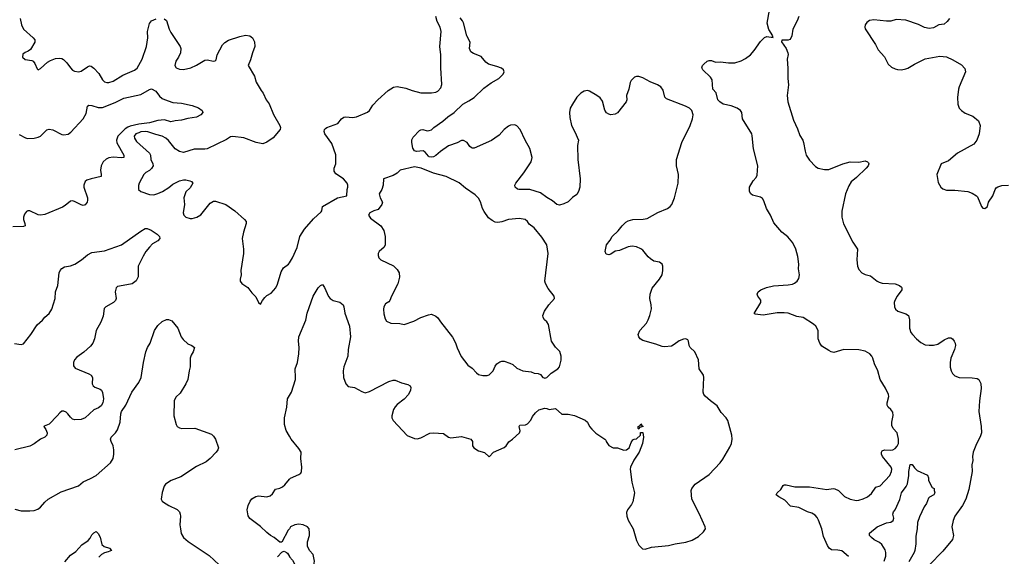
# Model space of a CAD drawing. Header units: inches. Extents: x 1843162 to 1959474, y 907081 to 1016326.
# Tile 55 of 256: x 1867476 to 1876692, y 924174 to 929200. Entities that reach past the tile are written whole.
import ezdxf

# ---------------------------------------------------------------- set-up
doc = ezdxf.new("R2010")
doc.units = ezdxf.units.IN
doc.header["$MEASUREMENT"] = 0
doc.layers.add('B8962', color=7, linetype='Continuous')
doc.layers.add('B8972', color=7, linetype='Continuous')

msp = doc.modelspace()

# ---------------------------------------------------------------- linework, layer by layer
at = {"layer": 'B8962', "color": 5}
for points, elevation in [([(1867479.3, 929210), (1867492.4, 929150), (1867512.7, 929110), (1867602.8, 929030), (1867616, 929010), (1867618, 928990), (1867578, 928922), (1867555.3, 928904.7), (1867526.4, 928893.6), (1867504.7, 928875.3), (1867502, 928850), (1867527.5, 928827.5), (1867590, 928818), (1867602, 928810), (1867618, 928790), (1867638, 928738), (1867650, 928731.3), (1867670, 928741), (1867737, 928803), (1867762.7, 928817.3), (1867810, 928836.3), (1867850, 928840.5), (1867870, 928836.3), (1867886.4, 928826.4), (1867916.1, 928796.1), (1867950, 928747.3), (1867970, 928727.7), (1867990, 928716.3), (1868030, 928710.5), (1868050, 928718), (1868110, 928758.4), (1868130, 928766.4), (1868143.4, 928763.4), (1868170, 928744.4), (1868215.4, 928695.4), (1868250, 928636.3), (1868270, 928617.1), (1868290, 928610.4), (1868310, 928610.3), (1868350, 928622.8), (1868439.7, 928680.3), (1868550, 928725.5), (1868573.9, 928746.1), (1868621.6, 928830), (1868662.3, 928950), (1868673.6, 929030), (1868672.3, 929090), (1868690, 929164.7), (1868709.6, 929190.4), (1868753.8, 929206.2)], 740), ([(1868828.2, 929208.2), (1868850, 929190.8), (1868875.6, 929110), (1868890, 929079.1), (1868976.4, 928950), (1868983.8, 928930), (1868979.5, 928890), (1868962.4, 928850), (1868936.4, 928810), (1868928.2, 928770), (1868940.7, 928750), (1868970, 928736.4), (1869010, 928734), (1869079, 928750), (1869130, 928773), (1869210, 928819.3), (1869230, 928823), (1869290, 928812.7), (1869304.5, 928815.5), (1869314.9, 928825.1), (1869323.1, 928870), (1869375.4, 928964.6), (1869394.5, 928985.5), (1869430, 929006.5), (1869536.8, 929043.2), (1869590, 929054.4), (1869630, 929048.4), (1869655.5, 929030), (1869673.4, 928993.4), (1869676.5, 928950), (1869653.8, 928890), (1869636.9, 928823.1), (1869615.5, 928770), (1869672.2, 928672.2), (1869690, 928615.5), (1869735.8, 928535.8), (1869755.5, 928510), (1869783, 928450), (1869810, 928410.8), (1869852.8, 928312.8), (1869910.5, 928210), (1869916.3, 928190), (1869913, 928170), (1869846.9, 928093.1), (1869788.6, 928051.4), (1869750, 928037.6), (1869690.4, 928049.6), (1869573.2, 928093.2), (1869470, 928105.3), (1869450, 928101.5), (1869410, 928077.7), (1869230, 927991.5), (1869210, 927986), (1869110, 927988), (1869010, 927956.3), (1868970, 927965.6), (1868931.1, 927991.1), (1868870, 928067.1), (1868844.2, 928090), (1868809.8, 928109.8), (1868750, 928124.5), (1868676, 928150), (1868650, 928152.7), (1868611, 928150), (1868590, 928141.6), (1868563.7, 928130), (1868547.2, 928110), (1868550.4, 928090), (1868570, 928060.4), (1868691.1, 927951.1), (1868698.9, 927930), (1868702, 927890), (1868721.7, 927850), (1868725.2, 927830), (1868710, 927805.4), (1868690, 927788.3), (1868655.5, 927770), (1868637.1, 927750), (1868595.5, 927670), (1868588.1, 927648.1), (1868588.2, 927610), (1868610, 927590.6), (1868690, 927563.8), (1868730, 927560.4), (1868770, 927570.4), (1868812.3, 927590), (1868872, 927628), (1868910, 927660.5), (1868970, 927690.6), (1869010, 927701), (1869030, 927701), (1869068.9, 927691.1), (1869083.5, 927683.5), (1869094.8, 927670), (1869070, 927625.2), (1869032.1, 927587.9), (1869012.7, 927530), (1869019.1, 927470), (1869007.3, 927390), (1869011, 927370), (1869030.5, 927350.5), (1869070, 927338), (1869090, 927338), (1869134, 927350), (1869170, 927370.8), (1869257.5, 927482.5), (1869290, 927498.8), (1869310, 927500.7), (1869404.7, 927470), (1869490, 927410.8), (1869581, 927330), (1869594.8, 927310), (1869594.8, 927290), (1869570.7, 927209.3), (1869558.8, 927150), (1869570.5, 927050.5), (1869570.5, 927010.5), (1869545.5, 926850), (1869548, 926810), (1869539.1, 926770), (1869540.5, 926750), (1869554.8, 926730), (1869611.6, 926691.6), (1869650, 926640.7), (1869685.2, 926605.2), (1869710, 926552), (1869730, 926534), (1869748.7, 926570), (1869770, 926598), (1869790, 926618), (1869830, 926638), (1869872.7, 926687.3), (1869890, 926722), (1869922.8, 926837.2), (1869945.7, 926874.3), (1869991.6, 926910), (1870000, 926923.3)], 740), ([(1867470, 928123.6), (1867530, 928093.1), (1867550, 928087.6), (1867610, 928090.3), (1867650, 928099.5), (1867670, 928110.4), (1867730, 928168.9), (1867750, 928175.2), (1867787, 928167), (1867870, 928125.3), (1867890, 928120.3), (1867930, 928128.5), (1867954.5, 928145.5), (1868071.3, 928270), (1868099, 928321), (1868109.7, 928390.3), (1868122.3, 928397.7), (1868150, 928396.1), (1868210, 928377.8), (1868250, 928377.8), (1868370, 928424.6), (1868450, 928464.9), (1868610, 928497.6), (1868690, 928546), (1868710, 928550.8), (1868749.1, 928529.1), (1868783, 928483), (1868810, 928461.3), (1868830, 928452), (1868910, 928424.6), (1868990, 928418), (1869090, 928396.4), (1869150, 928374), (1869184.7, 928350), (1869191.3, 928330), (1869171, 928310), (1869130, 928288), (1869050, 928275.1), (1868990, 928259.6), (1868930, 928254), (1868890, 928241.7), (1868830, 928260.3), (1868770, 928257), (1868690, 928234.7), (1868590, 928220.9), (1868510, 928201), (1868486.8, 928193.3), (1868462.2, 928177.8), (1868395.6, 928110), (1868380.4, 928070), (1868385.2, 928045.2), (1868452, 927930), (1868450.7, 927910), (1868430, 927906), (1868350, 927910.7), (1868310, 927904.5), (1868285.4, 927894.6), (1868258.2, 927870), (1868238.7, 927830), (1868231.3, 927790), (1868239.5, 927750), (1868238, 927730), (1868144, 927710), (1868104.7, 927695.3), (1868090, 927684.2), (1868075.2, 927650), (1868075.2, 927630), (1868110.2, 927530), (1868111.7, 927510), (1868108.5, 927491.5), (1868090, 927465.2), (1868070, 927459.5), (1868050, 927464.7), (1867990, 927498.4), (1867970, 927504.4), (1867950, 927500.7), (1867900.4, 927459.6), (1867875.2, 927444.8), (1867710, 927375.4), (1867670, 927369.8), (1867650, 927372.8), (1867570, 927409.6), (1867550.5, 927409.5), (1867538, 927402), (1867520.9, 927379.1), (1867510.5, 927350), (1867510.5, 927330), (1867524.9, 927290), (1867526, 927270), (1867510, 927262.9), (1867410, 927261.3)], 720), ([(1867427, 926167), (1867490, 926158.6), (1867510, 926162.8), (1867579.8, 926250), (1867639.1, 926340.9), (1867690, 926386), (1867710, 926414.7), (1867750, 926447.2), (1867776, 926490), (1867808.5, 926590), (1867812, 926650), (1867833.8, 926710), (1867846, 926830), (1867853.3, 926850), (1867870, 926870.4), (1867896.1, 926883.9), (1867950, 926894.3), (1867993, 926910), (1868055.1, 926950), (1868110, 926996.9), (1868150, 927018), (1868270, 927034.9), (1868430, 927091.3), (1868610, 927220.3), (1868650, 927243), (1868670, 927243), (1868706, 927230), (1868764, 927190), (1868784.9, 927170), (1868787.7, 927150), (1868767.7, 927130), (1868720.1, 927099.9), (1868689.4, 927070.5), (1868656.5, 927030), (1868630, 926984.5), (1868585.7, 926890), (1868585.7, 926790), (1868566.2, 926753.8), (1868530, 926725.6), (1868410, 926705.6), (1868390, 926699.5), (1868379.1, 926690), (1868370.4, 926650), (1868379.5, 926590), (1868373.7, 926570), (1868353, 926550), (1868282.8, 926510), (1868266.1, 926493.9), (1868257.3, 926422.7), (1868234.2, 926365.8), (1868191.8, 926290), (1868175.2, 926210), (1868159.3, 926170), (1868137.8, 926142.2), (1868075.2, 926084.8), (1868010, 926038.9), (1867990, 926015.1), (1867979.6, 925990), (1867978.6, 925958.6), (1867995.3, 925935.3), (1868122.9, 925882.9), (1868144.4, 925870), (1868155.6, 925850), (1868154.9, 925790), (1868164, 925770), (1868177.6, 925757.6), (1868230, 925738.3), (1868241.3, 925730), (1868249.2, 925709.2), (1868259.6, 925650), (1868253.1, 925610), (1868236.9, 925583.1), (1868214, 925566), (1868170, 925546.2), (1868090, 925472), (1868050, 925456.1), (1867991.8, 925451.8), (1867970, 925458.5), (1867950, 925475.8), (1867925.7, 925510), (1867910, 925523.9), (1867890, 925533.1), (1867870, 925532.4), (1867850, 925518.3), (1867827.7, 925490), (1867750, 925412.9), (1867705.5, 925394.5), (1867702.8, 925390), (1867721.5, 925361.5), (1867732, 925330), (1867728.4, 925310), (1867710.2, 925289.8), (1867670, 925272.4), (1867611.5, 925228.5), (1867570, 925204.7), (1867430.9, 925170.9)], 720), ([(1867430, 924615.5), (1867490, 924600.7), (1867570, 924598.8), (1867610, 924602.8), (1867645.1, 924614.9), (1867670, 924633.4), (1867710, 924682), (1867741.2, 924710), (1867863.5, 924776.5), (1868024.9, 924835.1), (1868070, 924872.4), (1868138.3, 924901.7), (1868190, 924931.7), (1868325.6, 925050), (1868349.6, 925090), (1868357.4, 925130), (1868358.3, 925170), (1868351.1, 925210), (1868331.1, 925250), (1868327.1, 925270), (1868331.1, 925290), (1868371.8, 925330), (1868390, 925357.3), (1868417.4, 925430), (1868421.6, 925510), (1868429.6, 925530), (1868467.8, 925590), (1868525.4, 925710), (1868590, 925803.1), (1868612.5, 925850), (1868633.3, 925990), (1868656.4, 926090), (1868671.1, 926128.9), (1868696.2, 926170), (1868738.7, 926290), (1868770, 926336.3), (1868810, 926373), (1868850, 926390.6), (1868870, 926390.7), (1868898.7, 926378.7), (1868955.5, 926310), (1868988.6, 926228.6), (1869004.7, 926204.7), (1869050, 926162.8), (1869088, 926148), (1869110.8, 926130), (1869100.5, 926090), (1869081.4, 926058.6), (1869070.4, 926030), (1869072.2, 925950), (1869061.3, 925910), (1869048.7, 925830), (1869030.2, 925789.8), (1868978, 925702), (1868936.1, 925663.9), (1868922.8, 925630), (1868919.5, 925490), (1868940.5, 925410), (1868950.8, 925390), (1868970, 925378), (1868992.7, 925372.7), (1869115.6, 925375.6), (1869270, 925319.1), (1869290, 925298.8), (1869308, 925270), (1869336.3, 925190), (1869330.6, 925170), (1869315.5, 925150), (1869258.4, 925090), (1869220.7, 925059.3), (1869130, 925016), (1868982.7, 924917.3), (1868894.3, 924885.7), (1868839.3, 924850), (1868826.7, 924830), (1868808.1, 924771.9), (1868801.3, 924710), (1868810.3, 924690.3), (1868820.8, 924680.8), (1868870.6, 924650), (1868950, 924611.7), (1868970.3, 924590), (1868978.9, 924570), (1868980.8, 924550), (1868975.3, 924470), (1868979.5, 924430), (1868987.9, 924387.9), (1869010.4, 924350), (1869053.7, 924313.7), (1869250, 924183), (1869390.6, 924050)], 720), ([(1870000, 925299.9), (1869970, 925353.3), (1869953.6, 925410), (1869954.3, 925470), (1869977.6, 925570), (1869981.7, 925650), (1870000, 925679.4)], 720), ([(1870000, 924432.5), (1869990, 924418), (1869930, 924306), (1869910, 924306), (1869859, 924350), (1869824, 924370), (1869790, 924397.2), (1869730, 924454), (1869630, 924529), (1869612.9, 924552.9), (1869606, 924610), (1869614, 924650), (1869634, 924690), (1869650, 924711), (1869687, 924733), (1869710, 924739.1), (1869790, 924732.4), (1869820.1, 924739.9), (1869841.3, 924758.7), (1869870, 924803), (1869910, 924812.4), (1869936.2, 924823.8), (1869957.1, 924842.9), (1870000, 924895.2)], 720), ([(1867897, 924123), (1867950, 924184.9), (1868000.6, 924219.4), (1868058, 924282), (1868116.4, 924323.6), (1868134.8, 924345.3), (1868150, 924374), (1868170, 924394.8), (1868190, 924406), (1868210, 924387.7), (1868230, 924353.4), (1868244, 924284), (1868266.3, 924266.3), (1868316, 924250), (1868334, 924230), (1868304.4, 924215.6), (1868270, 924206.6), (1868240.5, 924190), (1868215.1, 924164.9)], 680), ([(1869888.7, 924170), (1869930, 924214), (1869940.4, 924219.6), (1869950, 924222), (1869974, 924210), (1869983.6, 924203.6), (1870000, 924173.7)], 720)]:
    msp.add_lwpolyline(points, dxfattribs=dict(at, elevation=elevation))
at = {"layer": 'B8972', "color": 5}
for points, elevation in [([(1875233.4, 924173.4), (1875170, 924226), (1875133.1, 924233.1), (1875074.7, 924234.7), (1875051.1, 924251.1), (1875035.6, 924275.6), (1874999.5, 924359.5), (1874983.5, 924430), (1874953, 924513), (1874938.9, 924538.9), (1874920.2, 924560.2), (1874890, 924578.2), (1874850, 924592), (1874770, 924629.8), (1874690, 924643.5), (1874638.8, 924698.8), (1874580.9, 924730), (1874558, 924750), (1874566.6, 924770), (1874600.4, 924799.6), (1874623.1, 924836.9), (1874630, 924843), (1874650, 924844.9), (1874730, 924823.7), (1874870, 924824.2), (1875030, 924801.3), (1875090, 924809.2), (1875106.6, 924806.6), (1875138.7, 924790), (1875194.6, 924734.6), (1875250, 924708.9), (1875310, 924696.5), (1875330, 924698.7), (1875370, 924712.4), (1875410, 924732.7), (1875450, 924762.4), (1875490, 924822), (1875530, 924835.3), (1875620.4, 924930), (1875636.4, 924970), (1875639.8, 924990), (1875634.2, 925010), (1875550.8, 925110), (1875542.3, 925130), (1875542, 925150), (1875550, 925161.6), (1875569, 925170), (1875630, 925167.6), (1875650, 925171.4), (1875670, 925182.8), (1875690, 925204.9), (1875700.2, 925230), (1875700.6, 925270), (1875689.9, 925330), (1875652.3, 925372.3), (1875639.2, 925399.2), (1875638.4, 925430), (1875652.2, 925492.2), (1875650, 925523.7), (1875631, 925550), (1875605.1, 925570), (1875595.1, 925590), (1875595.3, 925610), (1875609.8, 925670), (1875606.9, 925690), (1875579, 925750), (1875530.4, 925830), (1875507.5, 925910), (1875475.9, 925975.9), (1875461.8, 926030), (1875451.4, 926050), (1875431.8, 926070), (1875390, 926096.1), (1875330, 926109.2), (1875190, 926111.2), (1875095.7, 926084.2), (1875070, 926089.9), (1875050, 926100.2), (1874983.6, 926143.6), (1874964.5, 926170), (1874949.8, 926210), (1874948.7, 926290), (1874928.5, 926328.5), (1874907.4, 926347.4), (1874810, 926411.8), (1874750, 926420.3), (1874669.9, 926449.9), (1874630, 926455.8), (1874564.7, 926455.3), (1874433.5, 926433.5), (1874361.2, 926441.2), (1874349.5, 926449.5), (1874412, 926550), (1874411.7, 926571.7), (1874386, 926610), (1874379.3, 926630), (1874389.5, 926650), (1874414.5, 926670), (1874466.9, 926693.1), (1874532, 926708), (1874670, 926715.5), (1874710, 926722.9), (1874729, 926731), (1874752.8, 926750), (1874770, 926777.3), (1874775.5, 926810), (1874766.4, 926866.4), (1874768.5, 926911.5), (1874760.6, 926980.6), (1874740.9, 927050), (1874711.3, 927111.3), (1874665.5, 927165.5), (1874609.7, 927210), (1874535.9, 927295.9), (1874502, 927370), (1874466.8, 927430), (1874442, 927502), (1874430, 927523.6), (1874410, 927536.4), (1874336.4, 927556.4), (1874318.4, 927570), (1874307.6, 927590), (1874307.6, 927630), (1874341.6, 927690), (1874370, 927723), (1874377.7, 927742.3), (1874386.4, 927830), (1874345.4, 927990), (1874333.3, 928113.3), (1874327.6, 928130), (1874242.9, 928270), (1874234, 928330), (1874223.1, 928350), (1874192.3, 928372.3), (1874134.3, 928394.3), (1874060.8, 928410), (1874029.9, 928430), (1874010, 928449.3), (1873995.8, 928515.8), (1873965, 928550), (1873957.8, 928637.8), (1873942, 928662), (1873869, 928730), (1873862, 928750), (1873868, 928770), (1873878, 928782), (1873909.1, 928810.9), (1873930, 928818), (1873950, 928818), (1873990, 928802), (1874034, 928806), (1874110, 928796.3), (1874170, 928796.3), (1874230, 928815.5), (1874270, 928835.5), (1874315.1, 928870), (1874350, 928910.5), (1874410, 928994.4), (1874446.2, 929033.8), (1874470, 929041.3), (1874527.3, 929032.7), (1874523.1, 929043.1), (1874526, 929050), (1874487.7, 929107.7), (1874471.7, 929168.3), (1874494.7, 929290)], 680), ([(1870000, 926923.3), (1870029.4, 926970), (1870072.5, 927067.5), (1870097.2, 927170), (1870141.3, 927238.7), (1870225.2, 927334.8), (1870298.3, 927401.7), (1870303.7, 927410), (1870310, 927450.7), (1870449.5, 927530.5), (1870538, 927550), (1870542, 927610), (1870548.7, 927630), (1870548.7, 927650), (1870542, 927670), (1870508, 927710), (1870436.1, 927756.1), (1870420.4, 927780.4), (1870419.7, 927810), (1870434, 927850), (1870435.3, 927935.3), (1870398.7, 928038.7), (1870332, 928130), (1870326.3, 928153.7), (1870329, 928170), (1870338.4, 928181.6), (1870349.7, 928190.3), (1870452.3, 928227.7), (1870488.7, 928271.3), (1870510, 928287), (1870530, 928290.2), (1870590, 928284.7), (1870629, 928290), (1870730, 928332.7), (1870751.1, 928348.9), (1870782, 928398), (1870826.6, 928450), (1870924.9, 928535.1), (1870973.1, 928566.9), (1871010, 928574.4), (1871090, 928558.9), (1871150, 928536.5), (1871230, 928514.4), (1871330, 928513.7), (1871370, 928520.3), (1871390, 928530.4), (1871417.6, 928562.4), (1871427.2, 928592.8), (1871417.7, 928750), (1871418.2, 928870), (1871407.4, 928950), (1871421.5, 929090), (1871410.6, 929130), (1871381.8, 929181.8), (1871371.8, 929230)], 740), ([(1870000, 925679.4), (1870019.1, 925710), (1870055.8, 925830), (1870058.7, 925850), (1870053.3, 925930), (1870076.2, 925990), (1870087.1, 926070), (1870091.5, 926130), (1870084.7, 926190), (1870088.2, 926230), (1870153.9, 926386.1), (1870167.9, 926452.1), (1870222.4, 926610), (1870270, 926687.3), (1870290, 926710.6), (1870310, 926718.8), (1870330, 926691.3), (1870366.6, 926606.6), (1870381, 926590), (1870410.5, 926570.5), (1870472.8, 926552.8), (1870502.8, 926530), (1870510.4, 926510.4), (1870519.3, 926450), (1870563.8, 926330), (1870572.4, 926230), (1870551.6, 926110), (1870547.7, 926050), (1870508.9, 925950), (1870503.7, 925910), (1870506.4, 925850), (1870530, 925791), (1870550, 925766), (1870610, 925754.9), (1870676.7, 925716.7), (1870710, 925706.7), (1870750, 925716.4), (1870930, 925810.4), (1870970, 925823.8), (1870990, 925823.8), (1871050, 925799.3), (1871110, 925782), (1871130.5, 925770.5), (1871135.9, 925755.9), (1871134.9, 925730), (1871116.3, 925690), (1871074.4, 925645.6), (1871010, 925597), (1870990, 925575.1), (1870974.4, 925550), (1870960.5, 925490), (1870960.5, 925470), (1870970, 925447.3), (1871104.1, 925304.1), (1871170, 925277.3), (1871195.3, 925275.3), (1871230, 925284), (1871313.8, 925326.2), (1871350, 925330.5), (1871444.1, 925324.1), (1871490, 925290.4), (1871510, 925284.2), (1871610, 925294.9), (1871698.8, 925270), (1871712.7, 925250), (1871713, 925210), (1871727.7, 925190), (1871770, 925161.3), (1871825.3, 925145.3), (1871870, 925107.2), (1871909.7, 925150.3), (1872010, 925193.7), (1872029.8, 925210.2), (1872053, 925247), (1872090, 925272.2), (1872153, 925330), (1872161.3, 925350), (1872152.3, 925390), (1872158, 925402), (1872210, 925407), (1872230, 925414.9), (1872259.5, 925450), (1872276.6, 925483.4), (1872303.3, 925516.7), (1872335.5, 925544.5), (1872390, 925561), (1872410, 925558), (1872431.9, 925548.1), (1872490, 925557.3), (1872550, 925506.8), (1872610, 925506), (1872670, 925492.7), (1872770, 925450.7), (1872790.7, 925430), (1872810.7, 925390), (1872830, 925364), (1872870, 925327.3), (1872952, 925272), (1872962, 925262), (1872964.7, 925250), (1872990, 925211.3), (1873030, 925191), (1873070, 925191), (1873130, 925167.7), (1873155.3, 925170), (1873179, 925190), (1873200.2, 925239.8), (1873216.4, 925263.6), (1873228.4, 925271.6), (1873250, 925274), (1873286, 925310), (1873287.3, 925332.7), (1873310, 925334), (1873316, 925290), (1873306, 925230), (1873274, 925150), (1873223.9, 925076.1), (1873193.4, 925010), (1873190.6, 924990), (1873204, 924870), (1873230.7, 924770), (1873214.9, 924685.1), (1873201.6, 924658.4), (1873164, 924610), (1873154.4, 924585.6), (1873157.3, 924550), (1873170, 924512), (1873218, 924430), (1873250, 924322), (1873270, 924278), (1873305.2, 924245.2), (1873330, 924241), (1873390, 924260.7), (1873550, 924274.9), (1873610.3, 924290.3), (1873712.5, 924307.5), (1873770, 924326.4), (1873830, 924359.3), (1873876.6, 924403.4), (1873896, 924430), (1873892.3, 924450), (1873835.8, 924575.8), (1873766, 924710), (1873761.2, 924790), (1873766, 924810), (1873799.3, 924850), (1873930, 924939.5), (1874032.6, 925050), (1874056.9, 925083.1), (1874123.3, 925196.7), (1874138.9, 925230), (1874145.1, 925270), (1874140.5, 925310), (1874105.4, 925445.4), (1874089.6, 925470), (1874042.2, 925522.2), (1874003.9, 925583.9), (1873942.7, 925630), (1873893.4, 925673.4), (1873880.9, 925690), (1873874.5, 925710), (1873880.3, 925850), (1873876.4, 925870), (1873837.2, 925930), (1873830, 926013.3), (1873795.3, 926090), (1873750.5, 926130.5), (1873741.2, 926150), (1873735.8, 926190), (1873730, 926202.7), (1873710, 926209.5), (1873690, 926207.3), (1873650, 926191.3), (1873603.2, 926156.8), (1873576.8, 926143.2), (1873510, 926135.3), (1873490, 926137.6), (1873430, 926160.4), (1873310, 926194.3), (1873282.9, 926210), (1873269.7, 926230), (1873265.7, 926250), (1873279.7, 926290), (1873341.3, 926358.7), (1873359.3, 926390), (1873373.6, 926430), (1873389, 926491), (1873387.1, 926530), (1873375.1, 926590), (1873375.6, 926630), (1873395.3, 926684.7), (1873466, 926770), (1873489, 926810), (1873495.3, 926850), (1873495.3, 926890), (1873488, 926910), (1873466, 926930), (1873410, 926939.3), (1873379.3, 926959.3), (1873358.3, 926978.3), (1873310, 927040.5), (1873290, 927055.1), (1873250, 927073.3), (1873210, 927078.7), (1873170, 927072.9), (1873090, 927036.9), (1873049, 927031), (1873010, 927003.6), (1872990, 926996.2), (1872965.1, 927005.1), (1872956.2, 927030), (1872968.7, 927090), (1873003.7, 927136.3), (1873021.2, 927170), (1873078.8, 927221.2), (1873114.6, 927270), (1873150, 927303.8), (1873170, 927316.3), (1873215.3, 927330), (1873310.2, 927330.2), (1873350, 927337.4), (1873450, 927393.3), (1873538.7, 927430), (1873563.5, 927450), (1873579.1, 927470), (1873604.4, 927530), (1873639.1, 927670), (1873642.4, 927750), (1873622.6, 927830), (1873625.1, 927890), (1873674.3, 928050), (1873751.5, 928210), (1873774.5, 928270), (1873780.4, 928310), (1873767.8, 928347.8), (1873744.7, 928370), (1873709.2, 928389.2), (1873530, 928458.9), (1873515.3, 928475.3), (1873498.1, 928538.1), (1873477.4, 928570), (1873446, 928590), (1873377.8, 928617.8), (1873310, 928654.3), (1873270, 928667.9), (1873250, 928668.2), (1873230, 928660.8), (1873199.7, 928630), (1873190.1, 928609.9), (1873178, 928550), (1873156.6, 928490), (1873157.4, 928450), (1873151.5, 928430), (1873071.9, 928328.1), (1873050, 928313.6), (1873009.8, 928309.8), (1872990, 928314.5), (1872967.4, 928327.4), (1872952.9, 928352.9), (1872930, 928438), (1872910, 928467.3), (1872878, 928490), (1872810, 928529.6), (1872790, 928535.1), (1872758.8, 928530), (1872727, 928513), (1872690, 928473.6), (1872650, 928409.3), (1872629.4, 928370.6), (1872622.3, 928330), (1872624, 928284), (1872639.7, 928210), (1872672, 928150), (1872705.5, 928070), (1872698.3, 928021.7), (1872698.7, 927890), (1872722, 927710), (1872719.5, 927630), (1872707, 927590), (1872690, 927563.6), (1872650, 927533.3), (1872610, 927494.3), (1872570, 927474), (1872530, 927463.1), (1872503.7, 927470), (1872464.1, 927504.1), (1872410, 927535.1), (1872350, 927577.7), (1872250, 927608.4), (1872148.7, 927608.7), (1872133.9, 927613.9), (1872112.3, 927630), (1872109.6, 927650), (1872118.7, 927670), (1872195.1, 927764.9), (1872239.8, 927830), (1872262.2, 927870), (1872271.5, 927910), (1872250, 927993.3), (1872206.9, 928070), (1872160.3, 928170), (1872130, 928205.3), (1872110, 928213.8), (1872070, 928212.7), (1872050, 928202.4), (1872010.1, 928169.9), (1871962.4, 928117.6), (1871923.6, 928090), (1871890.5, 928069.5), (1871730, 927995.3), (1871710, 927996.1), (1871701.8, 928001.7), (1871690, 928011), (1871663.4, 928050), (1871630, 928069.2), (1871610, 928067.2), (1871570, 928045), (1871490, 928018.5), (1871414.9, 927965.1), (1871371.7, 927928.3), (1871350, 927916.2), (1871330, 927911.4), (1871310, 927915.3), (1871301.5, 927921.5), (1871270, 927959.7), (1871251.8, 927970), (1871190, 927963.8), (1871170, 927972.2), (1871156.5, 927996.5), (1871145.4, 928050), (1871145.9, 928074.1), (1871160, 928100), (1871218.6, 928161.4), (1871230, 928168.4), (1871249.7, 928170.3), (1871290, 928160.2), (1871310, 928160.7), (1871330, 928168), (1871352.6, 928190), (1871436.9, 928250), (1871483.6, 928290), (1871544, 928330), (1871624.8, 928410), (1871681.1, 928438.9), (1871728.3, 928471.7), (1871820.2, 928559.8), (1871890, 928608.8), (1871960.7, 928650), (1872000.9, 928690), (1872009.2, 928710), (1872004, 928730), (1871984.8, 928744.8), (1871942.3, 928762.3), (1871863.9, 928783.9), (1871840.4, 928800.4), (1871795.8, 928855.8), (1871722.3, 928882.3), (1871699.1, 928899.1), (1871685.1, 928930), (1871692, 928990), (1871660.9, 929050), (1871629.6, 929170), (1871620.5, 929190), (1871598.6, 929218.6)], 720), ([(1874768.2, 929230), (1874753.7, 929190), (1874714, 929110), (1874704.4, 929050), (1874694.7, 929025.3), (1874686, 929014), (1874670, 929007), (1874611.1, 929008.9), (1874606.8, 928993.2), (1874650.4, 928930), (1874665.5, 928890), (1874667.5, 928872.5), (1874659.1, 928830), (1874666.6, 928746.6), (1874664.9, 928650), (1874671.4, 928590), (1874658.3, 928490), (1874665.5, 928430), (1874717.8, 928257.8), (1874757, 928177), (1874776.6, 928116.6), (1874806, 928070), (1874813.6, 928050), (1874827.4, 927967.4), (1874838.6, 927930), (1874870, 927884.9), (1874924.1, 927824.1), (1874950.2, 927810.2), (1875010, 927795.6), (1875050, 927797), (1875179, 927850), (1875250, 927868.2), (1875330, 927866), (1875390, 927877.3), (1875412, 927870), (1875419.8, 927859.8), (1875422.8, 927850), (1875416.3, 927830), (1875399.1, 927810), (1875310, 927720.4), (1875260, 927680), (1875235.3, 927644.7), (1875205.8, 927570), (1875172, 927408), (1875172.1, 927350), (1875187, 927287), (1875275.4, 927115.4), (1875318, 927050), (1875310.3, 926950), (1875318.7, 926890), (1875330, 926860.7), (1875357.3, 926830), (1875390, 926814.4), (1875439.5, 926799.5), (1875501.6, 926750), (1875520.4, 926740.4), (1875550, 926731.5), (1875670, 926724.9), (1875710.3, 926710.4), (1875730, 926694.8), (1875734, 926690), (1875733.4, 926670), (1875689.2, 926610.8), (1875667.2, 926570), (1875661.7, 926550), (1875664, 926510), (1875673.4, 926490), (1875694.9, 926470), (1875770, 926446), (1875794.4, 926430), (1875805.8, 926390), (1875803.8, 926310), (1875818.2, 926270), (1875831.3, 926250), (1875869.2, 926210), (1875910, 926176.9), (1875950, 926154.9), (1875990, 926150.2), (1876030, 926151.1), (1876070, 926162), (1876130, 926200.7), (1876170, 926219.7), (1876190, 926219.3), (1876205.7, 926210), (1876223.2, 926190), (1876232.8, 926170), (1876233.8, 926150), (1876226.5, 926110), (1876192.4, 926030), (1876185, 925990), (1876185.6, 925945.6), (1876195.6, 925910), (1876207.3, 925887.3), (1876230, 925863.1), (1876270, 925848.8), (1876390, 925846.4), (1876438.4, 925838.4), (1876454, 925830), (1876471.7, 925791.7), (1876475.6, 925744.4), (1876459.3, 925630), (1876452.2, 925530), (1876476.9, 925390), (1876477.3, 925330), (1876466.1, 925293.9), (1876432.4, 925227.6), (1876400.2, 925150), (1876394.7, 925110), (1876396, 925070), (1876386.8, 925030), (1876392, 924970), (1876359.2, 924800.8), (1876332.2, 924707.8), (1876301.1, 924650), (1876230.4, 924550), (1876212.4, 924510), (1876200.5, 924450), (1876216.3, 924370), (1876208, 924332), (1876117.8, 924222.2), (1875990.2, 924089.8)], 680), ([(1876178, 929210), (1876157.4, 929182.6), (1876130, 929158), (1876078, 929150), (1876030, 929122.6), (1875990, 929116.4), (1875946.1, 929126.2), (1875890, 929154), (1875770, 929194.2), (1875679.9, 929200.1), (1875630, 929186), (1875590, 929186), (1875470, 929199.5), (1875430, 929191.8), (1875405.1, 929174.9), (1875390.8, 929150), (1875387.3, 929130), (1875390, 929114), (1875487.5, 928967.5), (1875510, 928918), (1875570, 928851.3), (1875603.7, 928783.7), (1875636.2, 928756.2), (1875670, 928739.3), (1875692.5, 928732.5), (1875730, 928730.4), (1875770, 928739.5), (1875790, 928747), (1875850, 928784.2), (1875950, 928831.6), (1876090, 928859.5), (1876150, 928850.5), (1876210, 928824.9), (1876290, 928777.1), (1876322.6, 928742.6), (1876330.3, 928710), (1876269.2, 928570.8), (1876264.6, 928550), (1876253.4, 928470), (1876255.5, 928410), (1876270, 928371.3), (1876291, 928350), (1876325.1, 928325.1), (1876395.9, 928295.9), (1876451.2, 928251.2), (1876464.6, 928210), (1876456, 928130), (1876436, 928070), (1876407.1, 928032.9), (1876254.8, 927950), (1876170, 927879.3), (1876100.7, 927850), (1876061, 927750), (1876074.4, 927674.4), (1876098, 927630), (1876116.8, 927616.8), (1876150, 927604), (1876230, 927602.4), (1876350, 927590.4), (1876390, 927574.9), (1876430.3, 927550.4), (1876439.9, 927539.9), (1876478.8, 927450), (1876490, 927436), (1876510, 927431), (1876536, 927450), (1876545.2, 927490), (1876586, 927550), (1876606, 927610), (1876615.1, 927624.9), (1876630, 927634.8), (1876670, 927646.8), (1876730, 927650.8)], 720), ([(1870000, 924895.2), (1870010, 924907.4), (1870090, 924939.6), (1870106.1, 924953.9), (1870114, 924970), (1870117.4, 925010), (1870105.7, 925090), (1870111.6, 925150), (1870090, 925184), (1870016.8, 925270), (1870000, 925299.9)], 720), ([(1875567.2, 924130), (1875582.9, 924177.1), (1875584.1, 924210), (1875576.1, 924236.1), (1875544.9, 924284.9), (1875523.8, 924303.8), (1875473.2, 924330), (1875448.7, 924350), (1875428.7, 924370), (1875428.7, 924390), (1875502, 924450), (1875590, 924487.3), (1875630, 924494.4), (1875652.3, 924510), (1875657, 924530), (1875649.6, 924570), (1875656, 924590), (1875669.6, 924610.4), (1875713.7, 924706.3), (1875729.6, 924770), (1875772.9, 924827.1), (1875786.5, 924853.5), (1875797, 924930), (1875797.6, 924970), (1875810, 925034), (1875830, 925034), (1875850, 925002), (1875876.9, 924976.9), (1875972.7, 924932.7), (1875982, 924910), (1875983.6, 924883.6), (1876018, 924818), (1876034, 924810), (1876034, 924790), (1876042, 924770), (1876032, 924750), (1875991, 924729), (1875982, 924718), (1875962.8, 924670), (1875942.4, 924637.6), (1875896.9, 924543.1), (1875880.3, 924490), (1875875.8, 924430), (1875864, 924364), (1875862.8, 924290), (1875854.9, 924230), (1875848.2, 924210), (1875798.2, 924121.8)], 660), ([(1870000, 924173.7), (1870002, 924170), (1870030, 924138), (1870084, 924030), (1870106, 924010), (1870130, 924003.8), (1870162, 924010), (1870194, 924030), (1870209.2, 924050), (1870229.3, 924090.7), (1870236, 924130), (1870221.2, 924190), (1870189.2, 924230), (1870169, 924270), (1870169, 924310), (1870189.2, 924370), (1870189.3, 924390), (1870185.2, 924430), (1870169, 924450), (1870130, 924469.3), (1870090, 924475.1), (1870050, 924469.2), (1870012, 924450), (1870000, 924432.5)], 720)]:
    msp.add_lwpolyline(points, dxfattribs=dict(at, elevation=elevation))
for points, elevation in [([(1871170, 927821.8), (1871037.3, 927790), (1871010, 927763.6), (1870970, 927740.7), (1870882, 927710), (1870878, 927650), (1870864.7, 927610), (1870842, 927570), (1870851.3, 927530), (1870870.9, 927490.9), (1870864.7, 927470), (1870830, 927422), (1870790.9, 927409.1), (1870754, 927390), (1870742, 927370), (1870759.8, 927339.8), (1870854.8, 927270), (1870885.2, 927225.2), (1870895.5, 927170), (1870898, 927090), (1870887.3, 927070), (1870840.7, 927030), (1870830.7, 927010), (1870830.7, 926990), (1870838.8, 926970), (1870856, 926950), (1870973.8, 926893.8), (1871010, 926861.6), (1871028.7, 926830), (1871031.7, 926788.3), (1871014.7, 926725.3), (1870955.5, 926610), (1870940.5, 926570), (1870930, 926558), (1870900.8, 926539.2), (1870884.6, 926510), (1870880.9, 926490), (1870884.2, 926444.2), (1870897, 926397), (1870910, 926377.3), (1870950, 926358), (1871033.7, 926353.7), (1871074, 926346), (1871164.1, 926375.9), (1871230, 926410.8), (1871303.2, 926436.8), (1871330, 926441), (1871370, 926422.8), (1871390, 926406.8), (1871413.4, 926370), (1871527.5, 926227.5), (1871554.5, 926174.5), (1871570, 926126.8), (1871606.9, 926046.9), (1871670, 925964.7), (1871710, 925934.8), (1871750, 925891), (1871770, 925876), (1871810, 925867.3), (1871850, 925867.3), (1871870, 925874), (1871906, 925910), (1871925.6, 925954.4), (1871943.3, 925976.7), (1871970, 925996), (1871990, 926002.8), (1872010, 926002.8), (1872064.5, 925984.5), (1872091.3, 925970), (1872130, 925934.8), (1872184.7, 925910), (1872262.8, 925902.8), (1872292, 925890), (1872330, 925885.3), (1872350, 925877.1), (1872373, 925850), (1872384.1, 925844.1), (1872390, 925841.5), (1872410, 925848.9), (1872449.5, 925890), (1872512.3, 925930), (1872527, 925950), (1872542.9, 926010), (1872545.6, 926050), (1872531.1, 926091.1), (1872490, 926132.7), (1872453.6, 926190), (1872424.6, 926344.6), (1872410, 926369.4), (1872387.3, 926390), (1872375.1, 926410), (1872372.7, 926430), (1872389.2, 926470), (1872429.2, 926530), (1872482, 926590), (1872479, 926610), (1872423.3, 926683.3), (1872396.2, 926730), (1872389.6, 926750), (1872421.2, 927010), (1872408.7, 927090), (1872364.1, 927164.1), (1872290, 927249), (1872244.1, 927284.1), (1872228.7, 927310), (1872208, 927330), (1872150, 927337), (1872050, 927328.9), (1871990, 927305.4), (1871950, 927299.1), (1871925, 927305), (1871898, 927318), (1871864.3, 927344.3), (1871822, 927402), (1871808.2, 927430), (1871790, 927494), (1871769.5, 927529.5), (1871740.2, 927560.2), (1871650, 927622.7), (1871590, 927672.3), (1871468.7, 927730), (1871350, 927763.5), (1871235.1, 927810)], 740), ([(1873270, 925366), (1873266, 925370), (1873266, 925390), (1873282, 925398), (1873290, 925414), (1873298, 925398), (1873310, 925394), (1873311.6, 925388.4), (1873278, 925382)], 720)]:
    msp.add_lwpolyline(points, close=True, dxfattribs=dict(at, elevation=elevation))

doc.saveas('drawing.dxf')
